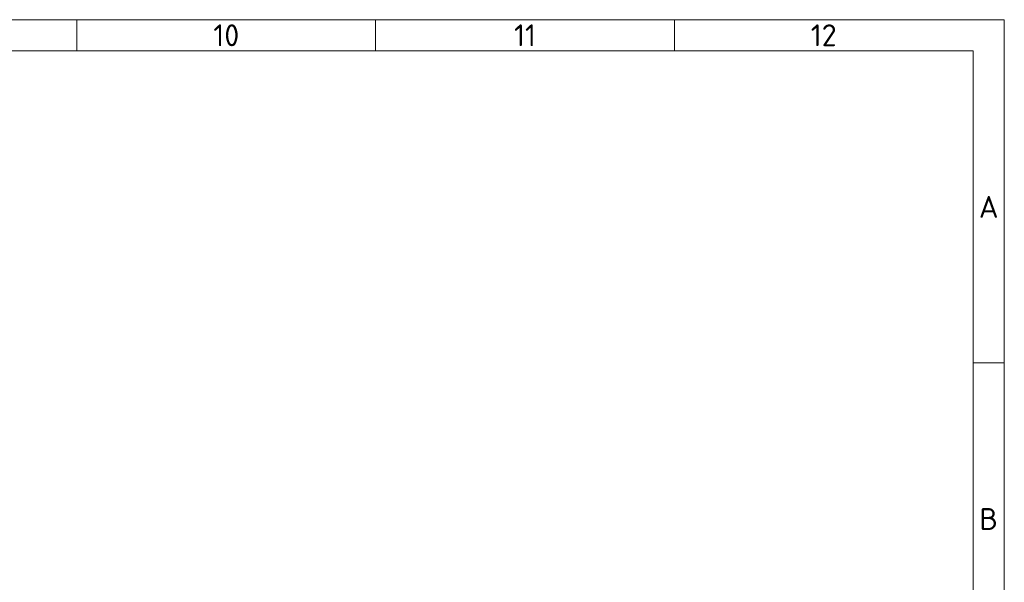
# Model space of a CAD drawing. Header units: millimetres. Extents: x 5 to 589, y 5 to 415.
# Tile 34 of 34: x 431 to 589, y 325 to 415. Entities that reach past the tile are written whole.
import ezdxf

# ---------------------------------------------------------------- set-up
doc = ezdxf.new("R2010")
doc.units = ezdxf.units.MM
doc.layers.add('Rahmen (ISO)', color=7, linetype='Continuous', lineweight=70)
doc.styles.add('Notiztext (ISO)', font='isocpeur.ttf')

# ---------------------------------------------------------------- blocks, each defined once
blk = doc.blocks.new('Ränder Basler-A2')
at = {"layer": 'Rahmen (ISO)', "color": 7, "lineweight": 18}
for p, q in [((589, 415), (5, 415)), ((589, 5), (589, 415))]:
    blk.add_line(p, q, dxfattribs=at)
at = {"layer": 'Rahmen (ISO)', "lineweight": 18}
for p, q in [((440.5, 410), (440.5, 415)), ((488.33, 410), (488.33, 415)), ((536.17, 410), (536.17, 415)), ((392.67, 410), (440.5, 410)), ((440.5, 410), (488.33, 410)), ((488.33, 410), (536.17, 410)), ((536.17, 410), (584, 410)), ((584, 410), (584, 10)), ((584, 360), (589, 360))]:
    blk.add_line(p, q, dxfattribs=at)
at = {"layer": 'Rahmen (ISO)', "char_height": 3.5, "attachment_point": 5, "style": 'Notiztext (ISO)'}
for s, insert in [('\\fISOCPEUR|b0|i0;10', (464.42, 412.5)), ('\\fISOCPEUR|b0|i0;11', (512.25, 412.5)), ('\\fISOCPEUR|b0|i0;12', (560.08, 412.5)), ('\\fISOCPEUR|b0|i0;A', (586.5, 385)), ('\\fISOCPEUR|b0|i0;B', (586.5, 335))]:
    blk.add_mtext(s, dxfattribs=dict(at, insert=insert))

msp = doc.modelspace()

# ---------------------------------------------------------------- block references
msp.add_blockref('Ränder Basler-A2', (0, 0))

doc.saveas('drawing.dxf')
